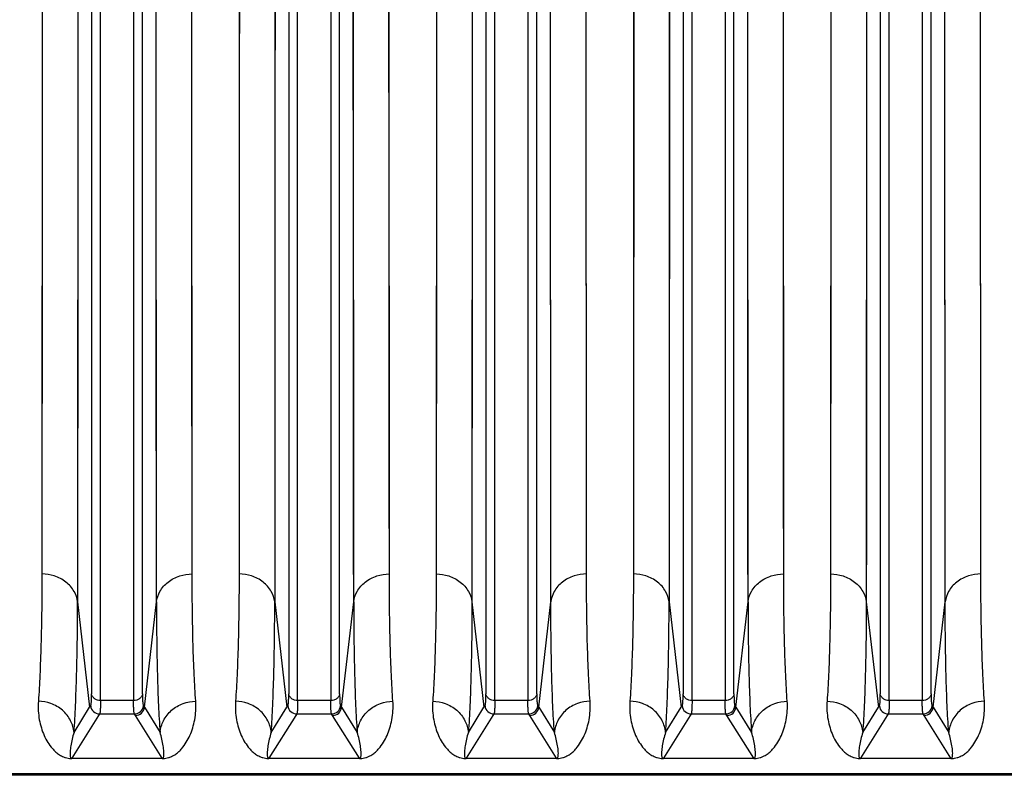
# Model space of a CAD drawing. Extents: x -1404 to 1181, y 8 to 1628.
# Tile 39 of 75: x -679 to -569, y 1288 to 1373. Entities that reach past the tile are written whole.
import ezdxf

# ---------------------------------------------------------------- set-up
doc = ezdxf.new("R2010")
doc.units = 0
doc.header["$LTSCALE"] = 65.395
doc.layers.add('SG48_1', color=7, linetype='CONTINUOUS')

msp = doc.modelspace()

# ---------------------------------------------------------------- linework, layer by layer
at = {"layer": 'SG48_1', "color": 2, "linetype": 'CONTINUOUS'}
for p, q in [((-676.75, 1404.26), (-676.79, 1310.71)), ((-660.02, 1310.71), (-660.07, 1404.26)), ((-654.75, 1404.26), (-654.79, 1310.71)), ((-638.02, 1310.71), (-638.07, 1404.26)), ((-632.75, 1404.26), (-632.79, 1310.71)), ((-616.02, 1310.71), (-616.07, 1404.26)), ((-610.75, 1404.26), (-610.79, 1310.71)), ((-594.02, 1310.71), (-594.07, 1404.26)), ((-588.75, 1404.26), (-588.79, 1310.71)), ((-572.02, 1310.71), (-572.07, 1404.26)), ((-673.45, 1290.15), (-663.36, 1290.15)), ((-673.45, 1290.12), (-673.45, 1290.15)), ((-663.36, 1290.15), (-663.36, 1290.12)), ((-651.45, 1290.15), (-641.36, 1290.15)), ((-651.45, 1290.12), (-651.45, 1290.15)), ((-641.36, 1290.15), (-641.36, 1290.12)), ((-629.45, 1290.15), (-619.36, 1290.15)), ((-629.45, 1290.12), (-629.45, 1290.15)), ((-619.36, 1290.15), (-619.36, 1290.12)), ((-607.45, 1290.15), (-597.36, 1290.15)), ((-607.45, 1290.12), (-607.45, 1290.15)), ((-597.36, 1290.15), (-597.36, 1290.12)), ((-585.45, 1290.15), (-575.36, 1290.15)), ((-585.45, 1290.12), (-585.45, 1290.15)), ((-575.36, 1290.15), (-575.36, 1290.12))]:
    msp.add_line(p, q, dxfattribs=at)
at = {"layer": 'SG48_1', "color": 9, "linetype": 'CONTINUOUS'}
for p, q in [((-672.77, 1403.11), (-672.81, 1307.58)), ((-664, 1307.58), (-664.05, 1403.11)), ((-650.77, 1403.11), (-650.81, 1307.58)), ((-642, 1307.58), (-642.05, 1403.11)), ((-628.77, 1403.11), (-628.81, 1307.58)), ((-620, 1307.58), (-620.05, 1403.11)), ((-606.77, 1403.11), (-606.81, 1307.58)), ((-598, 1307.58), (-598.05, 1403.11)), ((-584.77, 1403.11), (-584.81, 1307.58)), ((-576, 1307.58), (-576.05, 1403.11)), ((-671.25, 1397.05), (-671.25, 1297.34)), ((-670.25, 1296.58), (-670.25, 1396.76)), ((-666.56, 1396.76), (-666.56, 1296.58)), ((-665.57, 1297.34), (-665.57, 1397.05)), ((-649.25, 1397.05), (-649.25, 1297.34)), ((-648.25, 1296.58), (-648.25, 1396.76)), ((-644.56, 1396.76), (-644.56, 1296.58)), ((-643.57, 1297.34), (-643.57, 1397.05)), ((-627.25, 1397.05), (-627.25, 1297.34)), ((-626.25, 1296.58), (-626.25, 1396.76)), ((-622.56, 1396.76), (-622.56, 1296.58)), ((-621.57, 1297.34), (-621.57, 1397.05)), ((-605.25, 1397.05), (-605.25, 1297.34)), ((-604.25, 1296.58), (-604.25, 1396.76)), ((-600.56, 1396.76), (-600.56, 1296.58)), ((-599.57, 1297.34), (-599.57, 1397.05)), ((-583.25, 1397.05), (-583.25, 1297.34)), ((-582.25, 1296.58), (-582.25, 1396.76)), ((-578.56, 1396.76), (-578.56, 1296.58)), ((-577.57, 1297.34), (-577.57, 1397.05)), ((-672.81, 1307.58), (-671.46, 1295.83)), ((-665.35, 1295.83), (-664, 1307.58)), ((-650.81, 1307.58), (-649.46, 1295.83)), ((-643.35, 1295.83), (-642, 1307.58)), ((-628.81, 1307.58), (-627.46, 1295.83)), ((-621.35, 1295.83), (-620, 1307.58)), ((-606.81, 1307.58), (-605.46, 1295.83)), ((-599.35, 1295.83), (-598, 1307.58)), ((-584.81, 1307.58), (-583.46, 1295.83)), ((-577.35, 1295.83), (-576, 1307.58)), ((-666.56, 1296.58), (-670.25, 1296.58)), ((-644.56, 1296.58), (-648.25, 1296.58)), ((-622.56, 1296.58), (-626.25, 1296.58)), ((-600.56, 1296.58), (-604.25, 1296.58)), ((-578.56, 1296.58), (-582.25, 1296.58)), ((-673.2, 1293.04), (-671.46, 1295.83)), ((-665.35, 1295.83), (-663.61, 1293.04)), ((-651.2, 1293.04), (-649.46, 1295.83)), ((-643.35, 1295.83), (-641.61, 1293.04)), ((-629.2, 1293.04), (-627.46, 1295.83)), ((-621.35, 1295.83), (-619.61, 1293.04)), ((-607.2, 1293.04), (-605.46, 1295.83)), ((-599.35, 1295.83), (-597.61, 1293.04)), ((-585.2, 1293.04), (-583.46, 1295.83)), ((-577.35, 1295.83), (-575.61, 1293.04)), ((-670.46, 1294.91), (-673.45, 1290.15)), ((-670.35, 1295.09), (-670.46, 1294.91)), ((-670.35, 1295.09), (-666.46, 1295.09)), ((-666.35, 1294.91), (-666.46, 1295.09)), ((-663.36, 1290.15), (-666.35, 1294.91)), ((-648.46, 1294.91), (-651.45, 1290.15)), ((-648.35, 1295.09), (-648.46, 1294.91)), ((-648.35, 1295.09), (-644.46, 1295.09)), ((-644.35, 1294.91), (-644.46, 1295.09)), ((-641.36, 1290.15), (-644.35, 1294.91)), ((-626.46, 1294.91), (-629.45, 1290.15)), ((-626.35, 1295.09), (-626.46, 1294.91)), ((-626.35, 1295.09), (-622.46, 1295.09)), ((-622.35, 1294.91), (-622.46, 1295.09)), ((-619.36, 1290.15), (-622.35, 1294.91)), ((-604.46, 1294.91), (-607.45, 1290.15)), ((-604.35, 1295.09), (-604.46, 1294.91)), ((-604.35, 1295.09), (-600.46, 1295.09)), ((-600.35, 1294.91), (-600.46, 1295.09)), ((-597.36, 1290.15), (-600.35, 1294.91)), ((-582.46, 1294.91), (-585.45, 1290.15)), ((-582.35, 1295.09), (-582.46, 1294.91)), ((-582.35, 1295.09), (-578.46, 1295.09)), ((-578.35, 1294.91), (-578.46, 1295.09)), ((-575.36, 1290.15), (-578.35, 1294.91)), ((-717.01, 1288.45), (-429.41, 1288.45))]:
    msp.add_line(p, q, dxfattribs=at)
at = {"layer": 'SG48_1', "color": 6, "linetype": 'CONTINUOUS'}
for p, q in [((-671.46, 1295.83), (-671.35, 1296)), ((-665.47, 1296), (-665.35, 1295.83)), ((-649.46, 1295.83), (-649.35, 1296)), ((-643.47, 1296), (-643.35, 1295.83)), ((-627.46, 1295.83), (-627.35, 1296)), ((-621.47, 1296), (-621.35, 1295.83)), ((-605.46, 1295.83), (-605.35, 1296)), ((-599.47, 1296), (-599.35, 1295.83)), ((-583.46, 1295.83), (-583.35, 1296)), ((-577.47, 1296), (-577.35, 1295.83)), ((-429.41, 1288.25), (-717.01, 1288.25))]:
    msp.add_line(p, q, dxfattribs=at)
at = {"layer": 'SG48_1', "color": 2, "linetype": 'CONTINUOUS'}
for points in [[(-676.75, 1404.26), (-676.75, 1393.39), (-676.75, 1389.83), (-676.75, 1386.31), (-676.75, 1382.82), (-676.75, 1379.38), (-676.75, 1375.97), (-676.75, 1372.61), (-676.76, 1369.29), (-676.76, 1366.02)], [(-654.75, 1404.26), (-654.75, 1393.39), (-654.75, 1389.83), (-654.75, 1386.31), (-654.75, 1382.82), (-654.75, 1379.38), (-654.75, 1375.97), (-654.75, 1372.61), (-654.76, 1369.29), (-654.76, 1366.02)], [(-632.75, 1404.26), (-632.75, 1393.39), (-632.75, 1389.83), (-632.75, 1386.31), (-632.75, 1382.82), (-632.75, 1379.38), (-632.75, 1375.97), (-632.75, 1372.61), (-632.76, 1369.29), (-632.76, 1366.02)], [(-610.75, 1404.26), (-610.75, 1393.39), (-610.75, 1389.83), (-610.75, 1386.31), (-610.75, 1382.82), (-610.75, 1379.38), (-610.75, 1375.97), (-610.75, 1372.61), (-610.76, 1369.29), (-610.76, 1366.02)], [(-588.75, 1404.26), (-588.75, 1393.39), (-588.75, 1389.83), (-588.75, 1386.31), (-588.75, 1382.82), (-588.75, 1379.38), (-588.75, 1375.97), (-588.75, 1372.61), (-588.76, 1369.29), (-588.76, 1366.02)], [(-660.05, 1347.44), (-660.05, 1353.42), (-660.05, 1356.49), (-660.05, 1359.62), (-660.05, 1362.79), (-660.06, 1366.02), (-660.06, 1369.29), (-660.06, 1372.61), (-660.06, 1375.97)], [(-638.05, 1347.44), (-638.05, 1353.42), (-638.05, 1356.49), (-638.05, 1359.62), (-638.05, 1362.79), (-638.06, 1366.02), (-638.06, 1369.29), (-638.06, 1372.61), (-638.06, 1375.97)], [(-616.05, 1347.44), (-616.05, 1353.42), (-616.05, 1356.49), (-616.05, 1359.62), (-616.05, 1362.79), (-616.06, 1366.02), (-616.06, 1369.29), (-616.06, 1372.61), (-616.06, 1375.97)], [(-594.05, 1347.44), (-594.05, 1353.42), (-594.05, 1356.49), (-594.05, 1359.62), (-594.05, 1362.79), (-594.06, 1366.02), (-594.06, 1369.29), (-594.06, 1372.61), (-594.06, 1375.97)], [(-572.05, 1347.44), (-572.05, 1353.42), (-572.05, 1356.49), (-572.05, 1359.62), (-572.05, 1362.79), (-572.06, 1366.02), (-572.06, 1369.29), (-572.06, 1372.61), (-572.06, 1375.97)], [(-676.76, 1366.02), (-676.76, 1359.62), (-676.76, 1356.49), (-676.76, 1353.42), (-676.76, 1350.4), (-676.76, 1347.44), (-676.77, 1344.54), (-676.77, 1341.69)], [(-654.76, 1366.02), (-654.76, 1359.62), (-654.76, 1356.49), (-654.76, 1353.42), (-654.76, 1350.4), (-654.76, 1347.44), (-654.77, 1344.54), (-654.77, 1341.69)], [(-632.76, 1366.02), (-632.76, 1359.62), (-632.76, 1356.49), (-632.76, 1353.42), (-632.76, 1350.4), (-632.76, 1347.44), (-632.77, 1344.54), (-632.77, 1341.69)], [(-610.76, 1366.02), (-610.76, 1359.62), (-610.76, 1356.49), (-610.76, 1353.42), (-610.76, 1350.4), (-610.76, 1347.44), (-610.77, 1344.54), (-610.77, 1341.69)], [(-588.76, 1366.02), (-588.76, 1359.62), (-588.76, 1356.49), (-588.76, 1353.42), (-588.76, 1350.4), (-588.76, 1347.44), (-588.77, 1344.54), (-588.77, 1341.69)], [(-660.04, 1328.41), (-660.04, 1333.53), (-660.04, 1336.19), (-660.04, 1338.91), (-660.04, 1341.69), (-660.05, 1344.54), (-660.05, 1347.44)], [(-638.04, 1328.41), (-638.04, 1333.53), (-638.04, 1336.19), (-638.04, 1338.91), (-638.04, 1341.69), (-638.05, 1344.54), (-638.05, 1347.44)], [(-616.04, 1328.41), (-616.04, 1333.53), (-616.04, 1336.19), (-616.04, 1338.91), (-616.04, 1341.69), (-616.05, 1344.54), (-616.05, 1347.44)], [(-594.04, 1328.41), (-594.04, 1333.53), (-594.04, 1336.19), (-594.04, 1338.91), (-594.04, 1341.69), (-594.05, 1344.54), (-594.05, 1347.44)], [(-572.04, 1328.41), (-572.04, 1333.53), (-572.04, 1336.19), (-572.04, 1338.91), (-572.04, 1341.69), (-572.05, 1344.54), (-572.05, 1347.44)], [(-676.77, 1341.69), (-676.77, 1336.19), (-676.77, 1333.53), (-676.77, 1330.93), (-676.78, 1328.41), (-676.78, 1325.94)], [(-654.77, 1341.69), (-654.77, 1336.19), (-654.77, 1333.53), (-654.77, 1330.93), (-654.78, 1328.41), (-654.78, 1325.94)], [(-632.77, 1341.69), (-632.77, 1336.19), (-632.77, 1333.53), (-632.77, 1330.93), (-632.78, 1328.41), (-632.78, 1325.94)], [(-610.77, 1341.69), (-610.77, 1336.19), (-610.77, 1333.53), (-610.77, 1330.93), (-610.78, 1328.41), (-610.78, 1325.94)], [(-588.77, 1341.69), (-588.77, 1336.19), (-588.77, 1333.53), (-588.77, 1330.93), (-588.78, 1328.41), (-588.78, 1325.94)], [(-660.03, 1316.8), (-660.03, 1321.23), (-660.03, 1323.55), (-660.03, 1325.94), (-660.04, 1328.41)], [(-638.03, 1316.8), (-638.03, 1321.23), (-638.03, 1323.55), (-638.03, 1325.94), (-638.04, 1328.41)], [(-616.03, 1316.8), (-616.03, 1321.23), (-616.03, 1323.55), (-616.03, 1325.94), (-616.04, 1328.41)], [(-594.02, 1310.71), (-594.02, 1312.66), (-594.02, 1314.69), (-594.03, 1316.8), (-594.03, 1318.98), (-594.03, 1321.23), (-594.03, 1323.55), (-594.03, 1325.94), (-594.04, 1328.41)], [(-572.03, 1316.8), (-572.03, 1321.23), (-572.03, 1323.55), (-572.03, 1325.94), (-572.04, 1328.41)], [(-676.78, 1325.94), (-676.78, 1321.23), (-676.78, 1318.98), (-676.78, 1316.8)], [(-654.78, 1325.94), (-654.78, 1321.23), (-654.78, 1318.98), (-654.78, 1316.8)], [(-632.78, 1325.94), (-632.78, 1321.23), (-632.78, 1318.98), (-632.78, 1316.8)], [(-610.78, 1325.94), (-610.78, 1321.23), (-610.78, 1318.98), (-610.78, 1316.8)], [(-588.78, 1325.94), (-588.78, 1321.23), (-588.78, 1318.98), (-588.78, 1316.8)], [(-676.78, 1316.8), (-676.79, 1312.66), (-676.79, 1310.71)], [(-660.02, 1310.71), (-660.02, 1312.66), (-660.02, 1314.69), (-660.03, 1316.8)], [(-654.78, 1316.8), (-654.79, 1312.66), (-654.79, 1310.71)], [(-638.02, 1310.71), (-638.02, 1312.66), (-638.02, 1314.69), (-638.03, 1316.8)], [(-632.78, 1316.8), (-632.79, 1312.66), (-632.79, 1310.71)], [(-616.02, 1310.71), (-616.02, 1312.66), (-616.02, 1314.69), (-616.03, 1316.8)], [(-610.78, 1316.8), (-610.79, 1312.66), (-610.79, 1310.71)], [(-588.78, 1316.8), (-588.79, 1312.66), (-588.79, 1310.71)], [(-572.02, 1310.71), (-572.02, 1312.66), (-572.02, 1314.69), (-572.03, 1316.8)]]:
    msp.add_lwpolyline(points, dxfattribs=at)
at = {"layer": 'SG48_1', "color": 9, "linetype": 'CONTINUOUS'}
for points in [[(-672.77, 1403.11), (-672.77, 1392.01), (-672.77, 1388.38), (-672.77, 1384.78), (-672.77, 1381.22), (-672.77, 1377.7), (-672.77, 1374.22), (-672.77, 1370.79), (-672.78, 1367.4), (-672.78, 1364.05)], [(-650.77, 1403.11), (-650.77, 1392.01), (-650.77, 1388.38), (-650.77, 1384.78), (-650.77, 1381.22), (-650.77, 1377.7), (-650.77, 1374.22), (-650.77, 1370.79), (-650.78, 1367.4), (-650.78, 1364.05)], [(-628.77, 1403.11), (-628.77, 1392.01), (-628.77, 1388.38), (-628.77, 1384.78), (-628.77, 1381.22), (-628.77, 1377.7), (-628.77, 1374.22), (-628.77, 1370.79), (-628.78, 1367.4), (-628.78, 1364.05)], [(-606.77, 1403.11), (-606.77, 1392.01), (-606.77, 1388.38), (-606.77, 1384.78), (-606.77, 1381.22), (-606.77, 1377.7), (-606.77, 1374.22), (-606.77, 1370.79), (-606.78, 1367.4), (-606.78, 1364.05)], [(-584.77, 1403.11), (-584.77, 1392.01), (-584.77, 1388.38), (-584.77, 1384.78), (-584.77, 1381.22), (-584.77, 1377.7), (-584.77, 1374.22), (-584.77, 1370.79), (-584.78, 1367.4), (-584.78, 1364.05)], [(-664.03, 1345.1), (-664.03, 1351.2), (-664.03, 1354.34), (-664.03, 1357.53), (-664.03, 1360.77), (-664.04, 1364.06), (-664.04, 1367.41), (-664.04, 1370.8), (-664.04, 1374.23)], [(-642.03, 1345.1), (-642.03, 1351.2), (-642.03, 1354.34), (-642.03, 1357.53), (-642.03, 1360.77), (-642.04, 1364.06), (-642.04, 1367.41), (-642.04, 1370.8), (-642.04, 1374.23)], [(-620.03, 1345.1), (-620.03, 1351.2), (-620.03, 1354.34), (-620.03, 1357.53), (-620.03, 1360.77), (-620.04, 1364.06), (-620.04, 1367.41), (-620.04, 1370.8), (-620.04, 1374.23)], [(-598.03, 1345.1), (-598.03, 1351.2), (-598.03, 1354.34), (-598.03, 1357.53), (-598.03, 1360.77), (-598.04, 1364.06), (-598.04, 1367.41), (-598.04, 1370.8), (-598.04, 1374.23)], [(-576.03, 1345.1), (-576.03, 1351.2), (-576.03, 1354.34), (-576.03, 1357.53), (-576.03, 1360.77), (-576.04, 1364.06), (-576.04, 1367.41), (-576.04, 1370.8), (-576.04, 1374.23)], [(-672.78, 1364.05), (-672.78, 1357.52), (-672.78, 1354.33), (-672.78, 1351.19), (-672.78, 1348.11), (-672.78, 1345.09), (-672.79, 1342.12), (-672.79, 1339.22)], [(-650.78, 1364.05), (-650.78, 1357.52), (-650.78, 1354.33), (-650.78, 1351.19), (-650.78, 1348.11), (-650.78, 1345.09), (-650.79, 1342.12), (-650.79, 1339.22)], [(-628.78, 1364.05), (-628.78, 1357.52), (-628.78, 1354.33), (-628.78, 1351.19), (-628.78, 1348.11), (-628.78, 1345.09), (-628.79, 1342.12), (-628.79, 1339.22)], [(-606.78, 1364.05), (-606.78, 1357.52), (-606.78, 1354.33), (-606.78, 1351.19), (-606.78, 1348.11), (-606.78, 1345.09), (-606.79, 1342.12), (-606.79, 1339.22)], [(-584.78, 1364.05), (-584.78, 1357.52), (-584.78, 1354.33), (-584.78, 1351.19), (-584.78, 1348.11), (-584.78, 1345.09), (-584.79, 1342.12), (-584.79, 1339.22)], [(-664.02, 1325.65), (-664.02, 1330.88), (-664.02, 1333.6), (-664.02, 1336.38), (-664.02, 1339.23), (-664.03, 1342.13), (-664.03, 1345.1)], [(-642.02, 1325.65), (-642.02, 1330.88), (-642.02, 1333.6), (-642.02, 1336.38), (-642.02, 1339.23), (-642.03, 1342.13), (-642.03, 1345.1)], [(-620.02, 1325.65), (-620.02, 1330.88), (-620.02, 1333.6), (-620.02, 1336.38), (-620.02, 1339.23), (-620.03, 1342.13), (-620.03, 1345.1)], [(-598.02, 1325.65), (-598.02, 1330.88), (-598.02, 1333.6), (-598.02, 1336.38), (-598.02, 1339.23), (-598.03, 1342.13), (-598.03, 1345.1)], [(-576.02, 1325.65), (-576.02, 1330.88), (-576.02, 1333.6), (-576.02, 1336.38), (-576.02, 1339.23), (-576.03, 1342.13), (-576.03, 1345.1)], [(-672.79, 1339.22), (-672.79, 1333.6), (-672.79, 1330.88), (-672.79, 1328.23), (-672.8, 1325.65), (-672.8, 1323.14)], [(-650.79, 1339.22), (-650.79, 1333.6), (-650.79, 1330.88), (-650.79, 1328.23), (-650.8, 1325.65), (-650.8, 1323.14)], [(-628.79, 1339.22), (-628.79, 1333.6), (-628.79, 1330.88), (-628.79, 1328.23), (-628.8, 1325.65), (-628.8, 1323.14)], [(-606.79, 1339.22), (-606.79, 1333.6), (-606.79, 1330.88), (-606.79, 1328.23), (-606.8, 1325.65), (-606.8, 1323.14)], [(-584.79, 1339.22), (-584.79, 1333.6), (-584.79, 1330.88), (-584.79, 1328.23), (-584.8, 1325.65), (-584.8, 1323.14)], [(-664.01, 1313.8), (-664.01, 1318.32), (-664.01, 1320.69), (-664.01, 1323.14), (-664.02, 1325.65)], [(-642.01, 1313.8), (-642.01, 1318.32), (-642.01, 1320.69), (-642.01, 1323.14), (-642.02, 1325.65)], [(-620.01, 1313.8), (-620.01, 1318.32), (-620.01, 1320.69), (-620.01, 1323.14), (-620.02, 1325.65)], [(-598.01, 1313.8), (-598.01, 1318.32), (-598.01, 1320.69), (-598.01, 1323.14), (-598.02, 1325.65)], [(-576.01, 1313.8), (-576.01, 1318.32), (-576.01, 1320.69), (-576.01, 1323.14), (-576.02, 1325.65)], [(-672.8, 1323.14), (-672.8, 1318.32), (-672.8, 1316.02), (-672.8, 1313.8)], [(-650.8, 1323.14), (-650.8, 1318.32), (-650.8, 1316.02), (-650.8, 1313.8)], [(-628.8, 1323.14), (-628.8, 1318.32), (-628.8, 1316.02), (-628.8, 1313.8)], [(-606.8, 1323.14), (-606.8, 1318.32), (-606.8, 1316.02), (-606.8, 1313.8)], [(-584.8, 1323.14), (-584.8, 1318.32), (-584.8, 1316.02), (-584.8, 1313.8)], [(-672.8, 1313.8), (-672.81, 1309.57), (-672.81, 1307.58)], [(-664, 1307.58), (-664, 1309.57), (-664.01, 1311.65), (-664.01, 1313.8)], [(-650.8, 1313.8), (-650.81, 1309.57), (-650.81, 1307.58)], [(-642, 1307.58), (-642, 1309.57), (-642.01, 1311.65), (-642.01, 1313.8)], [(-628.8, 1313.8), (-628.81, 1309.57), (-628.81, 1307.58)], [(-620, 1307.58), (-620, 1309.57), (-620.01, 1311.65), (-620.01, 1313.8)], [(-606.8, 1313.8), (-606.81, 1309.57), (-606.81, 1307.58)], [(-598, 1307.58), (-598, 1309.57), (-598.01, 1311.65), (-598.01, 1313.8)], [(-584.8, 1313.8), (-584.81, 1309.57), (-584.81, 1307.58)], [(-576, 1307.58), (-576, 1309.57), (-576.01, 1311.65), (-576.01, 1313.8)]]:
    msp.add_lwpolyline(points, dxfattribs=at)
for centre, start, end in [((-670.35, 1296.09), 185.1576, 269.8291), ((-666.46, 1296.09), 270.1718, 354.8411), ((-648.35, 1296.09), 185.1576, 269.8291), ((-644.46, 1296.09), 270.1718, 354.8411), ((-626.35, 1296.09), 185.1576, 269.8291), ((-622.46, 1296.09), 270.1718, 354.8411), ((-604.35, 1296.09), 185.1576, 269.8291), ((-600.46, 1296.09), 270.1718, 354.8411), ((-582.35, 1296.09), 185.1576, 269.8291), ((-578.46, 1296.09), 270.1718, 354.8411)]:
    msp.add_arc(centre, 1, start, end, dxfattribs=at)
at = {"layer": 'SG48_1', "color": 6, "linetype": 'CONTINUOUS'}
for centre in [(-666.35, 1295.92), (-644.35, 1295.92), (-622.35, 1295.92), (-600.35, 1295.92), (-578.35, 1295.92)]:
    msp.add_arc(centre, 1, 270.1646, 354.8117, dxfattribs=at)
at = {"layer": 'SG48_1', "color": 2, "linetype": 'CONTINUOUS'}
for centre, radius, start, end in [((-663.36, 1292.61), 2.49, 269.9601, 270.9285), ((-663.36, 1292.71), 2.59, 270.9246, 272.824), ((-641.36, 1292.61), 2.49, 269.9601, 270.9285), ((-641.36, 1292.71), 2.59, 270.9246, 272.824), ((-619.37, 1292.86), 2.74, 270.0322, 270.8733), ((-619.36, 1292.72), 2.6, 270.861, 272.7365), ((-597.36, 1292.61), 2.49, 269.9601, 270.9285), ((-597.36, 1292.71), 2.59, 270.9246, 272.824), ((-575.37, 1292.86), 2.74, 270.0322, 270.8733), ((-575.36, 1292.72), 2.6, 270.861, 272.7365)]:
    msp.add_arc(centre, radius, start, end, dxfattribs=at)
for points, knots in [([(-676.79, 1310.71), (-676.79, 1308.06), (-676.83, 1304.3), (-677, 1299.57), (-677.11, 1297.48), (-677.18, 1296.51)], [0, 0, 0, 0, 0.558753, 0.794358, 1, 1, 1, 1]), ([(-659.63, 1296.51), (-659.7, 1297.48), (-659.81, 1299.57), (-659.98, 1304.3), (-660.02, 1308.06), (-660.02, 1310.71)], [0, 0, 0, 0, 0.205644, 0.441252, 1, 1, 1, 1]), ([(-654.79, 1310.71), (-654.79, 1308.06), (-654.83, 1304.3), (-655, 1299.57), (-655.11, 1297.48), (-655.18, 1296.51)], [0, 0, 0, 0, 0.558753, 0.794358, 1, 1, 1, 1]), ([(-637.63, 1296.51), (-637.7, 1297.48), (-637.81, 1299.57), (-637.98, 1304.3), (-638.02, 1308.06), (-638.02, 1310.71)], [0, 0, 0, 0, 0.205644, 0.441252, 1, 1, 1, 1]), ([(-632.79, 1310.71), (-632.79, 1308.06), (-632.83, 1304.3), (-633, 1299.57), (-633.11, 1297.48), (-633.18, 1296.51)], [0, 0, 0, 0, 0.558748, 0.794356, 1, 1, 1, 1]), ([(-615.63, 1296.51), (-615.7, 1297.48), (-615.81, 1299.57), (-615.98, 1304.3), (-616.02, 1308.06), (-616.02, 1310.71)], [0, 0, 0, 0, 0.205642, 0.441247, 1, 1, 1, 1]), ([(-610.79, 1310.71), (-610.79, 1308.06), (-610.83, 1304.3), (-611, 1299.57), (-611.11, 1297.48), (-611.18, 1296.51)], [0, 0, 0, 0, 0.558753, 0.794358, 1, 1, 1, 1]), ([(-593.63, 1296.51), (-593.7, 1297.48), (-593.81, 1299.57), (-593.98, 1304.3), (-594.02, 1308.06), (-594.02, 1310.71)], [0, 0, 0, 0, 0.205644, 0.441252, 1, 1, 1, 1]), ([(-588.79, 1310.71), (-588.79, 1308.06), (-588.83, 1304.3), (-589, 1299.57), (-589.11, 1297.48), (-589.18, 1296.51)], [0, 0, 0, 0, 0.558748, 0.794356, 1, 1, 1, 1]), ([(-571.63, 1296.51), (-571.7, 1297.48), (-571.81, 1299.57), (-571.98, 1304.3), (-572.02, 1308.06), (-572.02, 1310.71)], [0, 0, 0, 0, 0.205642, 0.441247, 1, 1, 1, 1]), ([(-677.18, 1296.51), (-677.21, 1296.15), (-677.21, 1295.46), (-677.1, 1294.46), (-676.87, 1293.54), (-676.56, 1292.69), (-676.15, 1291.91), (-675.72, 1291.33), (-675.31, 1290.9), (-674.94, 1290.59), (-674.54, 1290.36), (-674.07, 1290.18), (-673.76, 1290.13), (-673.56, 1290.12)], [0, 0, 0, 0, 0.132622, 0.256906, 0.374334, 0.486187, 0.594097, 0.700808, 0.755643, 0.81398, 0.881986, 0.926545, 1, 1, 1, 1]), ([(-663.24, 1290.12), (-663.04, 1290.13), (-662.73, 1290.19), (-662.27, 1290.36), (-661.87, 1290.6), (-661.49, 1290.9), (-661.09, 1291.33), (-660.66, 1291.92), (-660.25, 1292.69), (-659.94, 1293.54), (-659.72, 1294.46), (-659.6, 1295.46), (-659.6, 1296.15), (-659.63, 1296.51)], [0, 0, 0, 0, 0.072648, 0.117061, 0.185021, 0.2434, 0.29828, 0.405125, 0.513187, 0.625194, 0.742761, 0.867207, 1, 1, 1, 1]), ([(-655.18, 1296.51), (-655.21, 1296.15), (-655.21, 1295.46), (-655.1, 1294.46), (-654.87, 1293.54), (-654.56, 1292.69), (-654.15, 1291.91), (-653.72, 1291.33), (-653.31, 1290.9), (-652.94, 1290.59), (-652.54, 1290.36), (-652.07, 1290.18), (-651.76, 1290.13), (-651.56, 1290.12)], [0, 0, 0, 0, 0.132622, 0.256906, 0.374334, 0.486187, 0.594097, 0.700808, 0.755643, 0.81398, 0.881986, 0.926545, 1, 1, 1, 1]), ([(-641.24, 1290.12), (-641.04, 1290.13), (-640.73, 1290.19), (-640.27, 1290.36), (-639.87, 1290.6), (-639.49, 1290.9), (-639.09, 1291.33), (-638.66, 1291.92), (-638.25, 1292.69), (-637.94, 1293.54), (-637.72, 1294.46), (-637.6, 1295.46), (-637.6, 1296.15), (-637.63, 1296.51)], [0, 0, 0, 0, 0.072648, 0.117061, 0.185021, 0.2434, 0.29828, 0.405125, 0.513187, 0.625194, 0.742761, 0.867207, 1, 1, 1, 1]), ([(-633.18, 1296.51), (-633.2, 1296.33), (-633.21, 1295.97), (-633.19, 1295.28), (-633.1, 1294.46), (-632.87, 1293.54), (-632.56, 1292.69), (-632.15, 1291.91), (-631.72, 1291.33), (-631.31, 1290.9), (-630.94, 1290.59), (-630.54, 1290.36), (-630.07, 1290.18), (-629.75, 1290.13), (-629.56, 1290.12)], [0, 0, 0, 0, 0.067462, 0.13263, 0.256855, 0.374207, 0.486014, 0.593871, 0.700567, 0.755353, 0.81366, 0.88166, 0.9263, 1, 1, 1, 1]), ([(-619.24, 1290.12), (-619.04, 1290.13), (-618.73, 1290.19), (-618.27, 1290.36), (-617.87, 1290.6), (-617.49, 1290.9), (-617.09, 1291.33), (-616.66, 1291.92), (-616.25, 1292.69), (-615.94, 1293.54), (-615.71, 1294.46), (-615.6, 1295.46), (-615.6, 1296.15), (-615.63, 1296.51)], [0, 0, 0, 0, 0.072786, 0.117238, 0.185192, 0.243579, 0.298455, 0.405266, 0.513295, 0.625277, 0.742822, 0.867236, 1, 1, 1, 1]), ([(-611.18, 1296.51), (-611.21, 1296.15), (-611.21, 1295.46), (-611.1, 1294.46), (-610.87, 1293.54), (-610.56, 1292.69), (-610.15, 1291.91), (-609.72, 1291.33), (-609.31, 1290.9), (-608.94, 1290.59), (-608.54, 1290.36), (-608.07, 1290.18), (-607.76, 1290.13), (-607.56, 1290.12)], [0, 0, 0, 0, 0.132622, 0.256906, 0.374334, 0.486187, 0.594097, 0.700808, 0.755643, 0.81398, 0.881986, 0.926545, 1, 1, 1, 1]), ([(-597.24, 1290.12), (-597.04, 1290.13), (-596.73, 1290.19), (-596.27, 1290.36), (-595.87, 1290.6), (-595.49, 1290.9), (-595.09, 1291.33), (-594.66, 1291.92), (-594.25, 1292.69), (-593.94, 1293.54), (-593.72, 1294.46), (-593.6, 1295.46), (-593.6, 1296.15), (-593.63, 1296.51)], [0, 0, 0, 0, 0.072648, 0.117061, 0.185021, 0.2434, 0.29828, 0.405125, 0.513187, 0.625194, 0.742761, 0.867207, 1, 1, 1, 1]), ([(-589.18, 1296.51), (-589.2, 1296.33), (-589.21, 1295.97), (-589.19, 1295.28), (-589.1, 1294.46), (-588.87, 1293.54), (-588.56, 1292.69), (-588.15, 1291.91), (-587.72, 1291.33), (-587.31, 1290.9), (-586.94, 1290.59), (-586.54, 1290.36), (-586.07, 1290.18), (-585.75, 1290.13), (-585.56, 1290.12)], [0, 0, 0, 0, 0.067462, 0.13263, 0.256855, 0.374207, 0.486014, 0.593871, 0.700567, 0.755353, 0.81366, 0.88166, 0.9263, 1, 1, 1, 1]), ([(-575.24, 1290.12), (-575.04, 1290.13), (-574.73, 1290.19), (-574.27, 1290.36), (-573.87, 1290.6), (-573.49, 1290.9), (-573.09, 1291.33), (-572.66, 1291.92), (-572.25, 1292.69), (-571.94, 1293.54), (-571.71, 1294.46), (-571.6, 1295.46), (-571.6, 1296.15), (-571.63, 1296.51)], [0, 0, 0, 0, 0.072786, 0.117238, 0.185192, 0.243579, 0.298455, 0.405266, 0.513295, 0.625277, 0.742822, 0.867236, 1, 1, 1, 1])]:
    msp.add_open_spline(points, degree=3, knots=knots, dxfattribs=at)
at = {"layer": 'SG48_1', "color": 9, "linetype": 'CONTINUOUS'}
for points, knots in [([(-672.81, 1307.58), (-672.86, 1307.99), (-673.14, 1308.85), (-674.07, 1309.89), (-675.36, 1310.56), (-676.32, 1310.71), (-676.79, 1310.71)], [0, 0, 0, 0, 0.225761, 0.478448, 0.744332, 1, 1, 1, 1]), ([(-664, 1307.58), (-663.95, 1307.99), (-663.67, 1308.85), (-662.74, 1309.89), (-661.45, 1310.56), (-660.49, 1310.71), (-660.02, 1310.71)], [0, 0, 0, 0, 0.225684, 0.478336, 0.744247, 1, 1, 1, 1]), ([(-650.81, 1307.58), (-650.86, 1307.99), (-651.14, 1308.85), (-652.07, 1309.89), (-653.36, 1310.56), (-654.32, 1310.71), (-654.79, 1310.71)], [0, 0, 0, 0, 0.225761, 0.478448, 0.744332, 1, 1, 1, 1]), ([(-642, 1307.58), (-641.95, 1307.99), (-641.67, 1308.85), (-640.74, 1309.89), (-639.45, 1310.56), (-638.49, 1310.71), (-638.02, 1310.71)], [0, 0, 0, 0, 0.225684, 0.478336, 0.744247, 1, 1, 1, 1]), ([(-632.79, 1310.71), (-632.32, 1310.71), (-631.36, 1310.56), (-630.07, 1309.89), (-629.14, 1308.85), (-628.86, 1307.99), (-628.81, 1307.58)], [0, 0, 0, 0, 0.255753, 0.521664, 0.774316, 1, 1, 1, 1]), ([(-616.02, 1310.71), (-616.49, 1310.71), (-617.45, 1310.56), (-618.74, 1309.89), (-619.67, 1308.85), (-619.95, 1307.99), (-620, 1307.58)], [0, 0, 0, 0, 0.255668, 0.521552, 0.774239, 1, 1, 1, 1]), ([(-606.81, 1307.58), (-606.86, 1307.99), (-607.14, 1308.85), (-608.07, 1309.89), (-609.36, 1310.56), (-610.32, 1310.71), (-610.79, 1310.71)], [0, 0, 0, 0, 0.225761, 0.478448, 0.744332, 1, 1, 1, 1]), ([(-598, 1307.58), (-597.95, 1307.99), (-597.67, 1308.85), (-596.74, 1309.89), (-595.45, 1310.56), (-594.49, 1310.71), (-594.02, 1310.71)], [0, 0, 0, 0, 0.225684, 0.478336, 0.744247, 1, 1, 1, 1]), ([(-588.79, 1310.71), (-588.32, 1310.71), (-587.36, 1310.56), (-586.07, 1309.89), (-585.14, 1308.85), (-584.86, 1307.99), (-584.81, 1307.58)], [0, 0, 0, 0, 0.255753, 0.521664, 0.774316, 1, 1, 1, 1]), ([(-572.02, 1310.71), (-572.49, 1310.71), (-573.45, 1310.56), (-574.74, 1309.89), (-575.67, 1308.85), (-575.95, 1307.99), (-576, 1307.58)], [0, 0, 0, 0, 0.255668, 0.521552, 0.774239, 1, 1, 1, 1]), ([(-673.2, 1293.04), (-673.13, 1294.04), (-673.02, 1296.17), (-672.85, 1301.02), (-672.81, 1304.87), (-672.81, 1307.58)], [0, 0, 0, 0, 0.205633, 0.441239, 1, 1, 1, 1]), ([(-664, 1307.58), (-664, 1304.87), (-663.96, 1301.02), (-663.8, 1296.17), (-663.68, 1294.04), (-663.61, 1293.04)], [0, 0, 0, 0, 0.558761, 0.794367, 1, 1, 1, 1]), ([(-651.2, 1293.04), (-651.13, 1294.04), (-651.02, 1296.17), (-650.85, 1301.02), (-650.81, 1304.87), (-650.81, 1307.58)], [0, 0, 0, 0, 0.205633, 0.441239, 1, 1, 1, 1]), ([(-642, 1307.58), (-642, 1304.87), (-641.96, 1301.02), (-641.8, 1296.17), (-641.68, 1294.04), (-641.61, 1293.04)], [0, 0, 0, 0, 0.558761, 0.794367, 1, 1, 1, 1]), ([(-628.81, 1307.58), (-628.81, 1304.87), (-628.85, 1301.02), (-629.02, 1296.17), (-629.13, 1294.04), (-629.2, 1293.04)], [0, 0, 0, 0, 0.558761, 0.794367, 1, 1, 1, 1]), ([(-619.61, 1293.04), (-619.68, 1294.04), (-619.8, 1296.17), (-619.96, 1301.02), (-620, 1304.87), (-620, 1307.58)], [0, 0, 0, 0, 0.205633, 0.441239, 1, 1, 1, 1]), ([(-607.2, 1293.04), (-607.13, 1294.04), (-607.02, 1296.17), (-606.85, 1301.02), (-606.81, 1304.87), (-606.81, 1307.58)], [0, 0, 0, 0, 0.205633, 0.441239, 1, 1, 1, 1]), ([(-598, 1307.58), (-598, 1304.87), (-597.96, 1301.02), (-597.8, 1296.17), (-597.68, 1294.04), (-597.61, 1293.04)], [0, 0, 0, 0, 0.558761, 0.794367, 1, 1, 1, 1]), ([(-584.81, 1307.58), (-584.81, 1304.87), (-584.85, 1301.02), (-585.02, 1296.17), (-585.13, 1294.04), (-585.2, 1293.04)], [0, 0, 0, 0, 0.558761, 0.794367, 1, 1, 1, 1]), ([(-575.61, 1293.04), (-575.68, 1294.04), (-575.8, 1296.17), (-575.96, 1301.02), (-576, 1304.87), (-576, 1307.58)], [0, 0, 0, 0, 0.205633, 0.441239, 1, 1, 1, 1]), ([(-673.2, 1293.04), (-673.25, 1293.49), (-673.52, 1294.42), (-674.44, 1295.58), (-675.73, 1296.33), (-676.71, 1296.5), (-677.18, 1296.51)], [0, 0, 0, 0, 0.235118, 0.491597, 0.753176, 1, 1, 1, 1]), ([(-671.35, 1296), (-671.34, 1296.02), (-671.32, 1296.07), (-671.3, 1296.15), (-671.28, 1296.28), (-671.26, 1296.5), (-671.25, 1296.86), (-671.25, 1297.17), (-671.25, 1297.34)], [0, 0, 0, 0, 0.044154, 0.111086, 0.201489, 0.315455, 0.61309, 1, 1, 1, 1]), ([(-670.25, 1296.58), (-670.37, 1296.58), (-670.61, 1296.62), (-670.93, 1296.78), (-671.16, 1297.03), (-671.23, 1297.24), (-671.25, 1297.35)], [0, 0, 0, 0, 0.25849, 0.525738, 0.777273, 1, 1, 1, 1]), ([(-670.25, 1296.58), (-670.25, 1296.39), (-670.25, 1296.04), (-670.27, 1295.64), (-670.29, 1295.39), (-670.3, 1295.26), (-670.32, 1295.16), (-670.34, 1295.11), (-670.35, 1295.09)], [0, 0, 0, 0, 0.387557, 0.685433, 0.799473, 0.88983, 0.956484, 1, 1, 1, 1]), ([(-665.57, 1297.35), (-665.58, 1297.24), (-665.65, 1297.03), (-665.88, 1296.78), (-666.2, 1296.62), (-666.44, 1296.58), (-666.56, 1296.58)], [0, 0, 0, 0, 0.222727, 0.474262, 0.74151, 1, 1, 1, 1]), ([(-666.46, 1295.09), (-666.47, 1295.11), (-666.49, 1295.16), (-666.51, 1295.26), (-666.52, 1295.39), (-666.54, 1295.64), (-666.56, 1296.04), (-666.56, 1296.39), (-666.56, 1296.58)], [0, 0, 0, 0, 0.043515, 0.110168, 0.200525, 0.314566, 0.612443, 1, 1, 1, 1]), ([(-665.57, 1297.34), (-665.57, 1297.17), (-665.56, 1296.86), (-665.55, 1296.5), (-665.53, 1296.28), (-665.51, 1296.15), (-665.49, 1296.07), (-665.48, 1296.02), (-665.47, 1296)], [0, 0, 0, 0, 0.386898, 0.684533, 0.798498, 0.8889, 0.955835, 1, 1, 1, 1]), ([(-663.61, 1293.04), (-663.56, 1293.49), (-663.29, 1294.42), (-662.37, 1295.58), (-661.08, 1296.33), (-660.1, 1296.5), (-659.63, 1296.51)], [0, 0, 0, 0, 0.235773, 0.49252, 0.753855, 1, 1, 1, 1]), ([(-651.2, 1293.04), (-651.25, 1293.49), (-651.52, 1294.42), (-652.44, 1295.58), (-653.73, 1296.33), (-654.71, 1296.5), (-655.18, 1296.51)], [0, 0, 0, 0, 0.235118, 0.491597, 0.753176, 1, 1, 1, 1]), ([(-649.35, 1296), (-649.34, 1296.02), (-649.32, 1296.07), (-649.3, 1296.15), (-649.28, 1296.28), (-649.26, 1296.5), (-649.25, 1296.86), (-649.25, 1297.17), (-649.25, 1297.34)], [0, 0, 0, 0, 0.044154, 0.111086, 0.201489, 0.315455, 0.61309, 1, 1, 1, 1]), ([(-648.25, 1296.58), (-648.37, 1296.58), (-648.61, 1296.62), (-648.93, 1296.78), (-649.16, 1297.03), (-649.23, 1297.24), (-649.25, 1297.35)], [0, 0, 0, 0, 0.25849, 0.525738, 0.777273, 1, 1, 1, 1]), ([(-648.25, 1296.58), (-648.25, 1296.39), (-648.25, 1296.04), (-648.27, 1295.64), (-648.29, 1295.39), (-648.3, 1295.26), (-648.32, 1295.16), (-648.34, 1295.11), (-648.35, 1295.09)], [0, 0, 0, 0, 0.387557, 0.685433, 0.799473, 0.88983, 0.956484, 1, 1, 1, 1]), ([(-643.57, 1297.35), (-643.58, 1297.24), (-643.65, 1297.03), (-643.88, 1296.78), (-644.2, 1296.62), (-644.44, 1296.58), (-644.56, 1296.58)], [0, 0, 0, 0, 0.222727, 0.474262, 0.74151, 1, 1, 1, 1]), ([(-644.46, 1295.09), (-644.47, 1295.11), (-644.49, 1295.16), (-644.51, 1295.26), (-644.52, 1295.39), (-644.54, 1295.64), (-644.56, 1296.04), (-644.56, 1296.39), (-644.56, 1296.58)], [0, 0, 0, 0, 0.043515, 0.110168, 0.200525, 0.314566, 0.612443, 1, 1, 1, 1]), ([(-643.57, 1297.34), (-643.57, 1297.17), (-643.56, 1296.86), (-643.55, 1296.5), (-643.53, 1296.28), (-643.51, 1296.15), (-643.49, 1296.07), (-643.48, 1296.02), (-643.47, 1296)], [0, 0, 0, 0, 0.386898, 0.684533, 0.798498, 0.8889, 0.955835, 1, 1, 1, 1]), ([(-641.61, 1293.04), (-641.56, 1293.49), (-641.29, 1294.42), (-640.37, 1295.58), (-639.08, 1296.33), (-638.1, 1296.5), (-637.63, 1296.51)], [0, 0, 0, 0, 0.235773, 0.49252, 0.753855, 1, 1, 1, 1]), ([(-633.18, 1296.51), (-632.71, 1296.5), (-631.73, 1296.33), (-630.44, 1295.58), (-629.52, 1294.42), (-629.25, 1293.49), (-629.2, 1293.04)], [0, 0, 0, 0, 0.246145, 0.50748, 0.764227, 1, 1, 1, 1]), ([(-627.35, 1296), (-627.34, 1296.02), (-627.32, 1296.07), (-627.3, 1296.15), (-627.28, 1296.28), (-627.26, 1296.5), (-627.25, 1296.86), (-627.25, 1297.17), (-627.25, 1297.34)], [0, 0, 0, 0, 0.044154, 0.111086, 0.201489, 0.315455, 0.61309, 1, 1, 1, 1]), ([(-626.25, 1296.58), (-626.37, 1296.58), (-626.61, 1296.62), (-626.93, 1296.78), (-627.16, 1297.03), (-627.23, 1297.24), (-627.25, 1297.35)], [0, 0, 0, 0, 0.25849, 0.525738, 0.777273, 1, 1, 1, 1]), ([(-626.25, 1296.58), (-626.25, 1296.39), (-626.25, 1296.04), (-626.27, 1295.64), (-626.29, 1295.39), (-626.3, 1295.26), (-626.32, 1295.16), (-626.34, 1295.11), (-626.35, 1295.09)], [0, 0, 0, 0, 0.387557, 0.685433, 0.799473, 0.88983, 0.956484, 1, 1, 1, 1]), ([(-621.57, 1297.35), (-621.58, 1297.24), (-621.65, 1297.03), (-621.88, 1296.78), (-622.2, 1296.62), (-622.44, 1296.58), (-622.56, 1296.58)], [0, 0, 0, 0, 0.222727, 0.474262, 0.74151, 1, 1, 1, 1]), ([(-622.46, 1295.09), (-622.47, 1295.11), (-622.49, 1295.16), (-622.51, 1295.26), (-622.52, 1295.39), (-622.54, 1295.64), (-622.56, 1296.04), (-622.56, 1296.39), (-622.56, 1296.58)], [0, 0, 0, 0, 0.043515, 0.110168, 0.200525, 0.314566, 0.612443, 1, 1, 1, 1]), ([(-621.57, 1297.34), (-621.57, 1297.17), (-621.56, 1296.86), (-621.55, 1296.5), (-621.53, 1296.28), (-621.51, 1296.15), (-621.49, 1296.07), (-621.48, 1296.02), (-621.47, 1296)], [0, 0, 0, 0, 0.386898, 0.684533, 0.798498, 0.8889, 0.955835, 1, 1, 1, 1]), ([(-615.63, 1296.51), (-616.1, 1296.5), (-617.08, 1296.33), (-618.37, 1295.58), (-619.29, 1294.42), (-619.56, 1293.49), (-619.61, 1293.04)], [0, 0, 0, 0, 0.246145, 0.50748, 0.764227, 1, 1, 1, 1]), ([(-607.2, 1293.04), (-607.25, 1293.49), (-607.52, 1294.42), (-608.44, 1295.58), (-609.73, 1296.33), (-610.71, 1296.5), (-611.18, 1296.51)], [0, 0, 0, 0, 0.235118, 0.491597, 0.753176, 1, 1, 1, 1]), ([(-605.35, 1296), (-605.34, 1296.02), (-605.32, 1296.07), (-605.3, 1296.15), (-605.28, 1296.28), (-605.26, 1296.5), (-605.25, 1296.86), (-605.25, 1297.17), (-605.25, 1297.34)], [0, 0, 0, 0, 0.044154, 0.111086, 0.201489, 0.315455, 0.61309, 1, 1, 1, 1]), ([(-604.25, 1296.58), (-604.37, 1296.58), (-604.61, 1296.62), (-604.93, 1296.78), (-605.16, 1297.03), (-605.23, 1297.24), (-605.25, 1297.35)], [0, 0, 0, 0, 0.25849, 0.525738, 0.777273, 1, 1, 1, 1]), ([(-604.25, 1296.58), (-604.25, 1296.39), (-604.25, 1296.04), (-604.27, 1295.64), (-604.29, 1295.39), (-604.3, 1295.26), (-604.32, 1295.16), (-604.34, 1295.11), (-604.35, 1295.09)], [0, 0, 0, 0, 0.387557, 0.685433, 0.799473, 0.88983, 0.956484, 1, 1, 1, 1]), ([(-599.57, 1297.35), (-599.58, 1297.24), (-599.65, 1297.03), (-599.88, 1296.78), (-600.2, 1296.62), (-600.44, 1296.58), (-600.56, 1296.58)], [0, 0, 0, 0, 0.222727, 0.474262, 0.74151, 1, 1, 1, 1]), ([(-600.46, 1295.09), (-600.47, 1295.11), (-600.49, 1295.16), (-600.51, 1295.26), (-600.52, 1295.39), (-600.54, 1295.64), (-600.56, 1296.04), (-600.56, 1296.39), (-600.56, 1296.58)], [0, 0, 0, 0, 0.043515, 0.110168, 0.200525, 0.314566, 0.612443, 1, 1, 1, 1]), ([(-599.57, 1297.34), (-599.57, 1297.17), (-599.56, 1296.86), (-599.55, 1296.5), (-599.53, 1296.28), (-599.51, 1296.15), (-599.49, 1296.07), (-599.48, 1296.02), (-599.47, 1296)], [0, 0, 0, 0, 0.386898, 0.684533, 0.798498, 0.8889, 0.955835, 1, 1, 1, 1]), ([(-597.61, 1293.04), (-597.56, 1293.49), (-597.29, 1294.42), (-596.37, 1295.58), (-595.08, 1296.33), (-594.1, 1296.5), (-593.63, 1296.51)], [0, 0, 0, 0, 0.235773, 0.49252, 0.753855, 1, 1, 1, 1]), ([(-589.18, 1296.51), (-588.71, 1296.5), (-587.73, 1296.33), (-586.44, 1295.58), (-585.52, 1294.42), (-585.25, 1293.49), (-585.2, 1293.04)], [0, 0, 0, 0, 0.246145, 0.50748, 0.764227, 1, 1, 1, 1]), ([(-583.35, 1296), (-583.34, 1296.02), (-583.32, 1296.07), (-583.3, 1296.15), (-583.28, 1296.28), (-583.26, 1296.5), (-583.25, 1296.86), (-583.25, 1297.17), (-583.25, 1297.34)], [0, 0, 0, 0, 0.044154, 0.111086, 0.201489, 0.315455, 0.61309, 1, 1, 1, 1]), ([(-582.25, 1296.58), (-582.37, 1296.58), (-582.61, 1296.62), (-582.93, 1296.78), (-583.16, 1297.03), (-583.23, 1297.24), (-583.25, 1297.35)], [0, 0, 0, 0, 0.25849, 0.525738, 0.777273, 1, 1, 1, 1]), ([(-582.25, 1296.58), (-582.25, 1296.39), (-582.25, 1296.04), (-582.27, 1295.64), (-582.29, 1295.39), (-582.3, 1295.26), (-582.32, 1295.16), (-582.34, 1295.11), (-582.35, 1295.09)], [0, 0, 0, 0, 0.387557, 0.685433, 0.799473, 0.88983, 0.956484, 1, 1, 1, 1]), ([(-577.57, 1297.35), (-577.58, 1297.24), (-577.65, 1297.03), (-577.88, 1296.78), (-578.2, 1296.62), (-578.44, 1296.58), (-578.56, 1296.58)], [0, 0, 0, 0, 0.222727, 0.474262, 0.74151, 1, 1, 1, 1]), ([(-578.46, 1295.09), (-578.47, 1295.11), (-578.49, 1295.16), (-578.51, 1295.26), (-578.52, 1295.39), (-578.54, 1295.64), (-578.56, 1296.04), (-578.56, 1296.39), (-578.56, 1296.58)], [0, 0, 0, 0, 0.043515, 0.110168, 0.200525, 0.314566, 0.612443, 1, 1, 1, 1]), ([(-577.57, 1297.34), (-577.57, 1297.17), (-577.56, 1296.86), (-577.55, 1296.5), (-577.53, 1296.28), (-577.51, 1296.15), (-577.49, 1296.07), (-577.48, 1296.02), (-577.47, 1296)], [0, 0, 0, 0, 0.386898, 0.684533, 0.798498, 0.8889, 0.955835, 1, 1, 1, 1]), ([(-571.63, 1296.51), (-572.1, 1296.5), (-573.08, 1296.33), (-574.37, 1295.58), (-575.29, 1294.42), (-575.56, 1293.49), (-575.61, 1293.04)], [0, 0, 0, 0, 0.246145, 0.50748, 0.764227, 1, 1, 1, 1]), ([(-673.2, 1293.04), (-673.29, 1292.79), (-673.42, 1292.29), (-673.55, 1291.68), (-673.61, 1291.21), (-673.64, 1290.88), (-673.65, 1290.62), (-673.64, 1290.42), (-673.62, 1290.32), (-673.6, 1290.27)], [0, 0, 0, 0, 0.28514, 0.545544, 0.667166, 0.783213, 0.893735, 0.947095, 1, 1, 1, 1]), ([(-663.21, 1290.27), (-663.2, 1290.32), (-663.18, 1290.42), (-663.16, 1290.62), (-663.17, 1290.88), (-663.2, 1291.21), (-663.27, 1291.68), (-663.39, 1292.29), (-663.53, 1292.79), (-663.61, 1293.04)], [0, 0, 0, 0, 0.052889, 0.106255, 0.216793, 0.332851, 0.454479, 0.714882, 1, 1, 1, 1]), ([(-651.2, 1293.04), (-651.29, 1292.79), (-651.42, 1292.29), (-651.55, 1291.68), (-651.61, 1291.21), (-651.64, 1290.88), (-651.65, 1290.62), (-651.64, 1290.42), (-651.62, 1290.32), (-651.6, 1290.27)], [0, 0, 0, 0, 0.28514, 0.545544, 0.667166, 0.783213, 0.893735, 0.947095, 1, 1, 1, 1]), ([(-641.21, 1290.27), (-641.2, 1290.32), (-641.18, 1290.42), (-641.16, 1290.62), (-641.17, 1290.88), (-641.2, 1291.21), (-641.27, 1291.68), (-641.39, 1292.29), (-641.53, 1292.79), (-641.61, 1293.04)], [0, 0, 0, 0, 0.052889, 0.106255, 0.216793, 0.332851, 0.454479, 0.714882, 1, 1, 1, 1]), ([(-629.2, 1293.04), (-629.29, 1292.79), (-629.42, 1292.29), (-629.55, 1291.68), (-629.61, 1291.21), (-629.64, 1290.88), (-629.65, 1290.62), (-629.64, 1290.42), (-629.62, 1290.32), (-629.6, 1290.27)], [0, 0, 0, 0, 0.285139, 0.545543, 0.667165, 0.783212, 0.893735, 0.947095, 1, 1, 1, 1]), ([(-619.21, 1290.27), (-619.2, 1290.32), (-619.18, 1290.42), (-619.16, 1290.62), (-619.17, 1290.88), (-619.2, 1291.21), (-619.27, 1291.68), (-619.39, 1292.29), (-619.53, 1292.79), (-619.61, 1293.04)], [0, 0, 0, 0, 0.052889, 0.106255, 0.216794, 0.332852, 0.45448, 0.714883, 1, 1, 1, 1]), ([(-607.2, 1293.04), (-607.29, 1292.79), (-607.42, 1292.29), (-607.55, 1291.68), (-607.61, 1291.21), (-607.64, 1290.88), (-607.65, 1290.62), (-607.64, 1290.42), (-607.62, 1290.32), (-607.6, 1290.27)], [0, 0, 0, 0, 0.28514, 0.545544, 0.667166, 0.783213, 0.893735, 0.947095, 1, 1, 1, 1]), ([(-597.21, 1290.27), (-597.2, 1290.32), (-597.18, 1290.42), (-597.16, 1290.62), (-597.17, 1290.88), (-597.2, 1291.21), (-597.27, 1291.68), (-597.39, 1292.29), (-597.53, 1292.79), (-597.61, 1293.04)], [0, 0, 0, 0, 0.052889, 0.106255, 0.216793, 0.332851, 0.454479, 0.714882, 1, 1, 1, 1]), ([(-585.2, 1293.04), (-585.29, 1292.79), (-585.42, 1292.29), (-585.55, 1291.68), (-585.61, 1291.21), (-585.64, 1290.88), (-585.65, 1290.62), (-585.64, 1290.42), (-585.62, 1290.32), (-585.6, 1290.27)], [0, 0, 0, 0, 0.285139, 0.545543, 0.667165, 0.783212, 0.893735, 0.947095, 1, 1, 1, 1]), ([(-575.21, 1290.27), (-575.2, 1290.32), (-575.18, 1290.42), (-575.16, 1290.62), (-575.17, 1290.88), (-575.2, 1291.21), (-575.27, 1291.68), (-575.39, 1292.29), (-575.53, 1292.79), (-575.61, 1293.04)], [0, 0, 0, 0, 0.052889, 0.106255, 0.216794, 0.332852, 0.45448, 0.714883, 1, 1, 1, 1]), ([(-673.6, 1290.27), (-673.59, 1290.25), (-673.57, 1290.21), (-673.52, 1290.16), (-673.47, 1290.15), (-673.45, 1290.15)], [0, 0, 0, 0, 0.386924, 0.622865, 1, 1, 1, 1]), ([(-663.36, 1290.15), (-663.34, 1290.15), (-663.3, 1290.16), (-663.24, 1290.21), (-663.22, 1290.25), (-663.21, 1290.27)], [0, 0, 0, 0, 0.376977, 0.612612, 1, 1, 1, 1]), ([(-651.6, 1290.27), (-651.59, 1290.25), (-651.57, 1290.21), (-651.52, 1290.16), (-651.47, 1290.15), (-651.45, 1290.15)], [0, 0, 0, 0, 0.386924, 0.622865, 1, 1, 1, 1]), ([(-641.36, 1290.15), (-641.34, 1290.15), (-641.3, 1290.16), (-641.24, 1290.21), (-641.22, 1290.25), (-641.21, 1290.27)], [0, 0, 0, 0, 0.376977, 0.612612, 1, 1, 1, 1]), ([(-629.6, 1290.27), (-629.59, 1290.25), (-629.57, 1290.21), (-629.52, 1290.16), (-629.47, 1290.15), (-629.45, 1290.15)], [0, 0, 0, 0, 0.38692, 0.622859, 1, 1, 1, 1]), ([(-619.36, 1290.15), (-619.34, 1290.15), (-619.3, 1290.16), (-619.24, 1290.21), (-619.22, 1290.25), (-619.21, 1290.27)], [0, 0, 0, 0, 0.376995, 0.612624, 1, 1, 1, 1]), ([(-607.6, 1290.27), (-607.59, 1290.25), (-607.57, 1290.21), (-607.52, 1290.16), (-607.47, 1290.15), (-607.45, 1290.15)], [0, 0, 0, 0, 0.386924, 0.622865, 1, 1, 1, 1]), ([(-597.36, 1290.15), (-597.34, 1290.15), (-597.3, 1290.16), (-597.24, 1290.21), (-597.22, 1290.25), (-597.21, 1290.27)], [0, 0, 0, 0, 0.376977, 0.612612, 1, 1, 1, 1]), ([(-585.6, 1290.27), (-585.59, 1290.25), (-585.57, 1290.21), (-585.52, 1290.16), (-585.47, 1290.15), (-585.45, 1290.15)], [0, 0, 0, 0, 0.38692, 0.622859, 1, 1, 1, 1]), ([(-575.36, 1290.15), (-575.34, 1290.15), (-575.3, 1290.16), (-575.24, 1290.21), (-575.22, 1290.25), (-575.21, 1290.27)], [0, 0, 0, 0, 0.376995, 0.612624, 1, 1, 1, 1])]:
    msp.add_open_spline(points, degree=3, knots=knots, dxfattribs=at)
at = {"layer": 'SG48_1', "color": 2, "linetype": 'CONTINUOUS'}
for points in [[(-673.56, 1290.12), (-673.52, 1290.12), (-673.49, 1290.12), (-673.45, 1290.12)], [(-651.56, 1290.12), (-651.52, 1290.12), (-651.49, 1290.12), (-651.45, 1290.12)], [(-629.56, 1290.12), (-629.52, 1290.12), (-629.48, 1290.12), (-629.45, 1290.12)], [(-607.56, 1290.12), (-607.52, 1290.12), (-607.49, 1290.12), (-607.45, 1290.12)], [(-585.56, 1290.12), (-585.52, 1290.12), (-585.48, 1290.12), (-585.45, 1290.12)]]:
    msp.add_open_spline(points, degree=3, dxfattribs=at)

doc.saveas('drawing.dxf')
